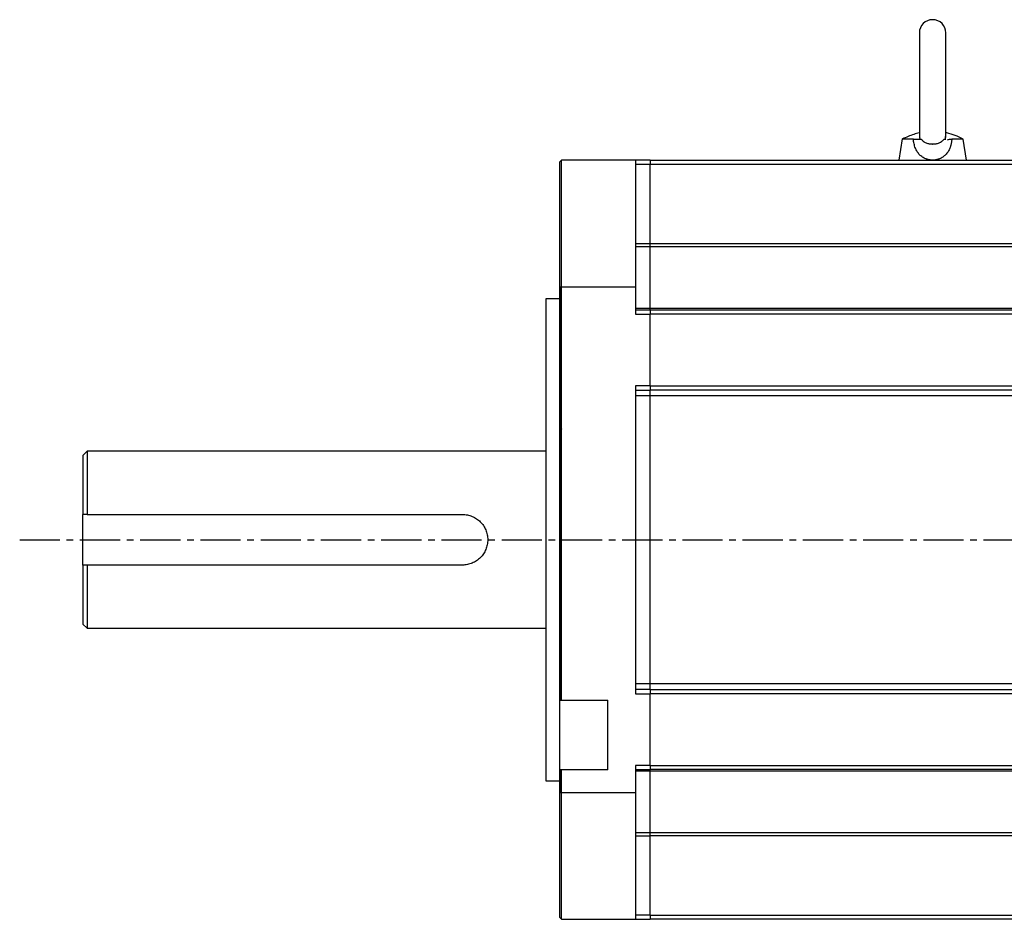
# Model space of a CAD drawing. Header units: millimetres. Extents: x 32176 to 34318, y 9875 to 11035.
# Tile 45 of 56: x 33514 to 33747, y 10309 to 10522. Entities that reach past the tile are written whole.
import ezdxf

# ---------------------------------------------------------------- set-up
doc = ezdxf.new("R2010")
doc.units = ezdxf.units.MM
doc.linetypes.add('CENTER2', pattern=[28.575, 19.05, -3.175, 3.175, -3.175])
doc.layers.add('Center', color=1, linetype='CENTER2')

msp = doc.modelspace()

# ---------------------------------------------------------------- linework, layer by layer
at = {"color": 7, "linetype": 'Continuous', "lineweight": 25}
for p, q in [((33727.15, 10519.07), (33727.15, 10494.12)), ((33733.45, 10494.31), (33733.45, 10519.07)), ((33723.05, 10493.94), (33722.3, 10488.92)), ((33725.74, 10493.92), (33723.05, 10493.92)), ((33727.25, 10494.22), (33727.19, 10493.92)), ((33733.39, 10493.89), (33733.34, 10494.52)), ((33737.55, 10493.92), (33734.86, 10493.92)), ((33738.3, 10488.92), (33737.55, 10493.92)), ((33642.3, 10488.92), (33641.8, 10488.42)), ((33659.8, 10488.92), (33642.3, 10488.92)), ((33642.3, 10458.92), (33642.3, 10488.92)), ((33659.8, 10488.92), (33659.8, 10458.92)), ((33663.3, 10488.92), (33659.8, 10488.92)), ((33663.3, 10488.92), (33663.3, 10487.92)), ((33663.3, 10488.92), (33831.3, 10488.92)), ((33641.8, 10488.42), (33641.8, 10458.92)), ((33663.3, 10487.92), (33659.8, 10487.92)), ((33663.3, 10469.14), (33663.3, 10487.92)), ((33831.3, 10487.92), (33663.3, 10487.92)), ((33659.8, 10469.14), (33663.3, 10469.14)), ((33663.3, 10468.35), (33659.8, 10468.35)), ((33663.3, 10468.35), (33663.3, 10469.14)), ((33663.3, 10469.14), (33831.3, 10469.14)), ((33663.3, 10453.8), (33663.3, 10468.35)), ((33831.3, 10468.35), (33663.3, 10468.35)), ((33641.8, 10458.42), (33642.3, 10458.92)), ((33641.8, 10458.92), (33642.3, 10458.92)), ((33641.8, 10458.92), (33641.8, 10360.89)), ((33642.2, 10398.92), (33642.2, 10458.92)), ((33642.3, 10458.92), (33659.8, 10458.92)), ((33642.3, 10360.89), (33642.3, 10458.92)), ((33659.8, 10458.92), (33659.8, 10452.42)), ((33641.8, 10456.07), (33638.6, 10456.07)), ((33638.6, 10456.07), (33638.6, 10341.77)), ((33659.8, 10453.8), (33663.3, 10453.8)), ((33663.3, 10453.42), (33663.3, 10453.8)), ((33663.3, 10453.8), (33831.3, 10453.8)), ((33642.2, 10453.46), (33642.3, 10453.46)), ((33659.8, 10453.42), (33663.3, 10453.42)), ((33659.8, 10452.42), (33663.3, 10452.42)), ((33663.3, 10453.42), (33831.3, 10453.42)), ((33663.3, 10453.42), (33663.3, 10452.42)), ((33663.3, 10435.42), (33663.3, 10452.42)), ((33831.3, 10452.42), (33663.3, 10452.42)), ((33642.3, 10448.95), (33642.2, 10449.01)), ((33659.8, 10435.42), (33659.8, 10362.42)), ((33663.3, 10435.42), (33659.8, 10435.42)), ((33663.3, 10435.42), (33831.3, 10435.42)), ((33663.3, 10435.42), (33663.3, 10434.42)), ((33659.8, 10434.42), (33663.3, 10434.42)), ((33663.3, 10433.04), (33659.8, 10433.04)), ((33831.3, 10434.42), (33663.3, 10434.42)), ((33663.3, 10433.04), (33663.3, 10434.42)), ((33663.3, 10364.81), (33663.3, 10433.04)), ((33831.3, 10433.04), (33663.3, 10433.04)), ((33642.2, 10431.22), (33642.3, 10431.24)), ((33529.8, 10419.92), (33528.8, 10418.92)), ((33528.8, 10418.92), (33528.8, 10404.92)), ((33638.6, 10419.92), (33529.8, 10419.92)), ((33529.8, 10419.92), (33529.8, 10404.92)), ((33528.8, 10392.92), (33528.8, 10404.92)), ((33529.8, 10404.92), (33618.8, 10404.92)), ((33642.2, 10360.89), (33642.2, 10398.92)), ((33528.8, 10392.92), (33528.8, 10378.92)), ((33618.8, 10392.92), (33529.8, 10392.92)), ((33529.8, 10392.92), (33529.8, 10377.92)), ((33528.8, 10378.92), (33529.8, 10377.92)), ((33529.8, 10377.92), (33638.6, 10377.92)), ((33659.8, 10364.81), (33663.3, 10364.81)), ((33663.3, 10363.42), (33659.8, 10363.42)), ((33663.3, 10363.42), (33663.3, 10364.81)), ((33663.3, 10364.81), (33831.3, 10364.81)), ((33663.3, 10363.42), (33831.3, 10363.42)), ((33663.3, 10363.42), (33663.3, 10362.42)), ((33641.8, 10360.89), (33642.3, 10360.89)), ((33641.8, 10360.89), (33641.8, 10344.39)), ((33642.3, 10360.89), (33653.3, 10360.89)), ((33653.3, 10344.39), (33653.3, 10360.89)), ((33659.8, 10362.42), (33663.3, 10362.42)), ((33831.3, 10362.42), (33663.3, 10362.42)), ((33663.3, 10345.42), (33663.3, 10362.42)), ((33642.3, 10344.39), (33641.8, 10344.39)), ((33641.8, 10344.39), (33641.8, 10338.92)), ((33642.2, 10339.03), (33642.2, 10344.39)), ((33653.3, 10344.39), (33642.3, 10344.39)), ((33642.3, 10338.92), (33642.3, 10344.39)), ((33659.8, 10345.42), (33659.8, 10338.92)), ((33663.3, 10345.42), (33659.8, 10345.42)), ((33659.8, 10344.42), (33663.3, 10344.42)), ((33663.3, 10345.42), (33831.3, 10345.42)), ((33663.3, 10345.42), (33663.3, 10344.42)), ((33831.3, 10344.42), (33663.3, 10344.42)), ((33663.3, 10344.04), (33663.3, 10344.42)), ((33638.6, 10341.77), (33641.8, 10341.77)), ((33663.3, 10344.04), (33659.8, 10344.04)), ((33663.3, 10329.49), (33663.3, 10344.04)), ((33831.3, 10344.04), (33663.3, 10344.04)), ((33641.8, 10338.92), (33641.8, 10309.42)), ((33642.3, 10338.92), (33641.8, 10338.92)), ((33642.3, 10338.93), (33642.2, 10339.03)), ((33659.8, 10338.92), (33642.3, 10338.92)), ((33642.3, 10308.92), (33642.3, 10338.92)), ((33659.8, 10338.92), (33659.8, 10308.92)), ((33659.8, 10329.49), (33663.3, 10329.49)), ((33659.8, 10328.71), (33663.3, 10328.71)), ((33663.3, 10328.71), (33663.3, 10329.49)), ((33663.3, 10329.49), (33831.3, 10329.49)), ((33663.3, 10309.92), (33663.3, 10328.71)), ((33831.3, 10328.71), (33663.3, 10328.71)), ((33641.8, 10309.42), (33642.3, 10308.92)), ((33663.3, 10309.92), (33659.8, 10309.92)), ((33663.3, 10309.92), (33663.3, 10308.92)), ((33663.3, 10309.92), (33831.3, 10309.92)), ((33642.3, 10308.92), (33659.8, 10308.92)), ((33659.8, 10308.92), (33663.3, 10308.92)), ((33831.3, 10308.92), (33663.3, 10308.92))]:
    msp.add_line(p, q, dxfattribs=at)
msp.add_arc((33730.3, 10519.07), 3.15, 0, 180, dxfattribs=at)
for points, knots in [([(33727.15, 10495.41), (33726.72, 10495.29), (33725.34, 10494.91), (33724.04, 10494.34), (33723.14, 10493.95)], [0, 0, 0, 0, 0.315299, 1, 1, 1, 1]), ([(33730.3, 10488.92), (33730.24, 10488.92), (33730.11, 10488.93), (33729.92, 10488.94), (33729.74, 10488.96), (33729.55, 10488.99), (33729.37, 10489.02), (33729.18, 10489.07), (33729, 10489.12), (33728.83, 10489.18), (33728.44, 10489.32), (33727.86, 10489.63), (33727.18, 10490.2), (33726.61, 10490.92), (33726.25, 10491.64), (33726.03, 10492.28), (33725.89, 10492.8), (33725.79, 10493.35), (33725.76, 10493.73), (33725.74, 10493.92)], [0, 0, 0, 0, 0.02383, 0.047605, 0.071365, 0.095151, 0.119001, 0.142957, 0.167057, 0.19134, 0.215844, 0.32942, 0.446866, 0.574697, 0.706096, 0.778147, 0.850838, 0.924642, 1, 1, 1, 1]), ([(33725.74, 10493.92), (33725.97, 10493.92), (33726.18, 10493.92), (33726.55, 10493.92), (33726.72, 10493.92), (33727.17, 10493.92), (33727.39, 10493.92), (33727.59, 10493.92)], [0, 0, 0, 0, 0.25, 0.25, 0.5, 0.5, 1, 1, 1, 1]), ([(33727.59, 10493.92), (33727.61, 10493.89), (33727.66, 10493.81), (33727.75, 10493.71), (33727.85, 10493.6), (33727.96, 10493.49), (33728.09, 10493.39), (33728.24, 10493.29), (33728.45, 10493.16), (33728.75, 10493.02), (33729.12, 10492.9), (33729.46, 10492.82), (33729.76, 10492.78), (33730.03, 10492.76), (33730.21, 10492.75), (33730.3, 10492.75)], [0, 0, 0, 0, 0.043406, 0.090172, 0.140365, 0.194043, 0.251255, 0.309359, 0.375897, 0.500973, 0.640965, 0.750227, 0.835614, 0.91886, 1, 1, 1, 1]), ([(33730.3, 10492.75), (33730.35, 10492.75), (33730.46, 10492.75), (33730.62, 10492.76), (33730.78, 10492.77), (33730.95, 10492.79), (33731.17, 10492.83), (33731.48, 10492.9), (33731.83, 10493.01), (33732.11, 10493.14), (33732.29, 10493.24), (33732.41, 10493.32), (33732.55, 10493.42), (33732.71, 10493.56), (33732.88, 10493.74), (33732.97, 10493.86), (33733.01, 10493.92)], [0, 0, 0, 0, 0.048521, 0.0978, 0.147848, 0.198671, 0.250277, 0.35958, 0.499934, 0.602426, 0.666508, 0.709847, 0.749725, 0.8427, 0.926037, 1, 1, 1, 1]), ([(33734.86, 10493.92), (33734.85, 10493.83), (33734.83, 10493.64), (33734.8, 10493.35), (33734.75, 10493.08), (33734.7, 10492.81), (33734.64, 10492.54), (33734.57, 10492.28), (33734.48, 10492.03), (33734.31, 10491.56), (33733.98, 10490.92), (33733.42, 10490.2), (33732.74, 10489.63), (33732.12, 10489.3), (33731.63, 10489.13), (33731.31, 10489.04), (33730.98, 10488.97), (33730.64, 10488.93), (33730.41, 10488.93), (33730.3, 10488.92)], [0, 0, 0, 0, 0.037892, 0.075335, 0.112379, 0.149079, 0.185488, 0.221667, 0.257675, 0.293573, 0.425064, 0.552865, 0.670197, 0.783654, 0.827703, 0.871132, 0.914168, 0.957046, 1, 1, 1, 1]), ([(33733.01, 10493.92), (33733.04, 10493.92), (33733.09, 10493.92), (33733.16, 10493.92), (33733.22, 10493.92), (33733.27, 10493.92), (33733.31, 10493.92), (33733.35, 10493.92), (33733.38, 10493.92), (33733.4, 10493.92), (33733.41, 10493.92)], [0, 0, 0, 0, 0.119531, 0.240597, 0.363215, 0.4874, 0.613163, 0.740512, 0.869455, 1, 1, 1, 1]), ([(33737.55, 10493.92), (33736.29, 10494.52), (33734.96, 10495.15), (33733.52, 10495.4), (33733.45, 10495.41)], [0, 0, 0, 0, 0.946966, 1, 1, 1, 1]), ([(33642.3, 10425.19), (33642.28, 10425.18), (33642.23, 10425.16), (33642.21, 10425.14), (33642.2, 10425.12)], [0, 0, 0, 0, 0.518981, 1, 1, 1, 1]), ([(33642.3, 10416.14), (33642.3, 10416.14), (33642.25, 10416.18), (33642.23, 10416.24), (33642.2, 10416.3)], [0, 0, 0, 0, 0.021084, 1, 1, 1, 1]), ([(33618.8, 10404.92), (33619.2, 10404.92), (33619.59, 10404.88), (33620.17, 10404.77), (33620.36, 10404.72), (33620.73, 10404.61), (33620.92, 10404.54), (33621.46, 10404.31), (33621.81, 10404.13), (33622.3, 10403.8), (33622.45, 10403.69), (33622.76, 10403.44), (33622.9, 10403.31), (33623.31, 10402.89), (33623.56, 10402.59), (33624, 10401.94), (33624.19, 10401.59), (33624.41, 10401.05), (33624.48, 10400.87), (33624.59, 10400.49), (33624.64, 10400.3), (33624.76, 10399.72), (33624.8, 10399.32), (33624.8, 10398.53), (33624.76, 10398.13), (33624.64, 10397.56), (33624.6, 10397.37), (33624.48, 10396.99), (33624.41, 10396.8), (33624.19, 10396.26), (33624, 10395.91), (33623.68, 10395.43), (33623.56, 10395.27), (33623.31, 10394.96), (33623.18, 10394.82), (33622.77, 10394.41), (33622.47, 10394.16), (33621.81, 10393.72), (33621.47, 10393.54), (33620.93, 10393.31), (33620.74, 10393.24), (33620.37, 10393.13), (33620.17, 10393.08), (33619.59, 10392.96), (33619.2, 10392.92), (33618.8, 10392.92)], [0, 0, 0, 0, 0.0625, 0.0625, 0.09375, 0.09375, 0.125, 0.125, 0.1875, 0.1875, 0.21875, 0.21875, 0.25, 0.25, 0.3125, 0.3125, 0.375, 0.375, 0.40625, 0.40625, 0.4375, 0.4375, 0.5, 0.5, 0.5625, 0.5625, 0.59375, 0.59375, 0.625, 0.625, 0.6875, 0.6875, 0.71875, 0.71875, 0.75, 0.75, 0.8125, 0.8125, 0.875, 0.875, 0.90625, 0.90625, 0.9375, 0.9375, 1, 1, 1, 1])]:
    msp.add_open_spline(points, degree=3, knots=knots, dxfattribs=at)
for points in [[(33733.83, 10493.76), (33734.12, 10493.86), (33734.45, 10493.92), (33734.86, 10493.92)], [(33529.8, 10404.92), (33529.46, 10404.92), (33529.13, 10404.92), (33528.8, 10404.92)], [(33529.8, 10392.92), (33529.46, 10392.92), (33529.13, 10392.92), (33528.8, 10392.92)]]:
    msp.add_open_spline(points, degree=3, dxfattribs=at)
at = {"layer": 'Center', "ltscale": 0.5}
msp.add_line((33513.8, 10398.92), (33980.8, 10398.92), dxfattribs=at)

doc.saveas('drawing.dxf')
